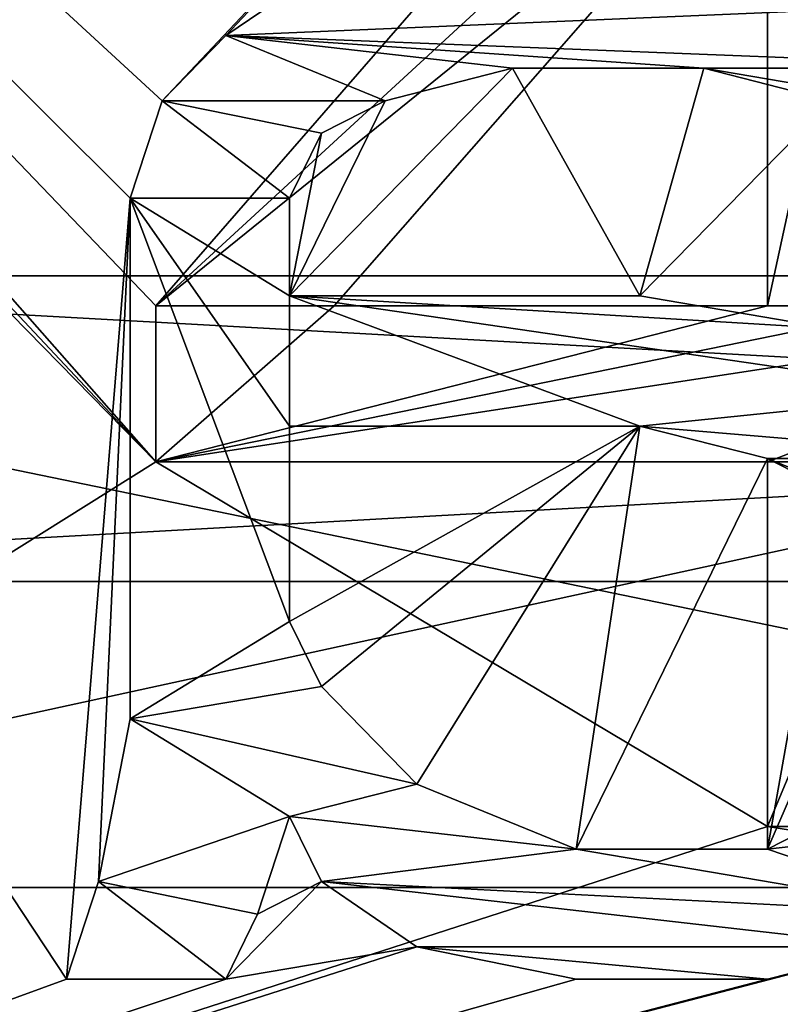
# Model space of a CAD drawing. Header units: millimetres. Extents: x -175 to 175, y 0 to 247.
# Tile 16 of 185: x -153.31 to -152.06, y 59.81 to 61.42. Entities that reach past the tile are written whole.
import ezdxf

# ---------------------------------------------------------------- set-up
doc = ezdxf.new("R2010")
doc.units = ezdxf.units.MM
doc.header["$LTSCALE"] = 65.185185
for name, color, linetype in [('1384', 7, 'CONTINUOUS'), ('1385', 7, 'CONTINUOUS'), ('1394', 7, 'CONTINUOUS'), ('1456', 7, 'CONTINUOUS'), ('1457', 7, 'CONTINUOUS'), ('1458', 7, 'CONTINUOUS'), ('1459', 7, 'CONTINUOUS'), ('1465', 7, 'CONTINUOUS'), ('1466', 7, 'CONTINUOUS'), ('1470', 7, 'CONTINUOUS'), ('1473', 7, 'CONTINUOUS'), ('1534', 7, 'CONTINUOUS'), ('1535', 7, 'CONTINUOUS'), ('1542', 7, 'CONTINUOUS'), ('1543', 7, 'CONTINUOUS'), ('1544', 7, 'CONTINUOUS'), ('1545', 7, 'CONTINUOUS'), ('1546', 7, 'CONTINUOUS'), ('1547', 7, 'CONTINUOUS'), ('1548', 7, 'CONTINUOUS'), ('1688', 7, 'CONTINUOUS'), ('1689', 7, 'CONTINUOUS'), ('1690', 7, 'CONTINUOUS'), ('1691', 7, 'CONTINUOUS'), ('1692', 7, 'CONTINUOUS'), ('1693', 7, 'CONTINUOUS'), ('1704', 7, 'CONTINUOUS'), ('1705', 7, 'CONTINUOUS'), ('1706', 7, 'CONTINUOUS'), ('1707', 7, 'CONTINUOUS'), ('1708', 7, 'CONTINUOUS'), ('1709', 7, 'CONTINUOUS'), ('1710', 7, 'CONTINUOUS'), ('1711', 7, 'CONTINUOUS'), ('1719', 7, 'CONTINUOUS'), ('1720', 7, 'CONTINUOUS'), ('1721', 7, 'CONTINUOUS'), ('1722', 7, 'CONTINUOUS'), ('1723', 7, 'CONTINUOUS'), ('1724', 7, 'CONTINUOUS'), ('1725', 7, 'CONTINUOUS'), ('1726', 7, 'CONTINUOUS'), ('1727', 7, 'CONTINUOUS'), ('1728', 7, 'CONTINUOUS'), ('1729', 7, 'CONTINUOUS'), ('1730', 7, 'CONTINUOUS'), ('1731', 7, 'CONTINUOUS'), ('1732', 7, 'CONTINUOUS'), ('1737', 7, 'CONTINUOUS'), ('1738', 7, 'CONTINUOUS'), ('1739', 7, 'CONTINUOUS'), ('1742', 7, 'CONTINUOUS'), ('1746', 7, 'CONTINUOUS'), ('1752', 7, 'CONTINUOUS'), ('1754', 7, 'CONTINUOUS'), ('1761', 7, 'CONTINUOUS')]:
    doc.layers.add(name, color=color, linetype=linetype)

msp = doc.modelspace()

# ---------------------------------------------------------------- linework, layer by layer
at = {"layer": '1384', "color": 7, "linetype": 'CONTINUOUS', "true_color": 0xe0f2ff}
for points in [[(-145.5496, 61, -19.4986), (-154.4504, 61, -19.4986), (-154.8529, 61, -18.1111), (-145.5496, 61, -19.4986)], [(-150, 61, -18.75), (-145.5496, 61, -19.4986), (-154.8529, 61, -18.1111), (-150, 61, -18.75)], [(-154.8529, 61, 18.1111), (-154.4504, 61, 19.4986), (-150, 61, 18.75), (-154.8529, 61, 18.1111)], [(-154.4504, 61, 19.4986), (-145.5496, 61, 19.4986), (-145.1471, 61, 18.1111), (-154.4504, 61, 19.4986)], [(-150, 61, 18.75), (-154.4504, 61, 19.4986), (-145.1471, 61, 18.1111), (-150, 61, 18.75)]]:
    msp.add_3dface(points, dxfattribs=at)
at = {"layer": '1385', "color": 7, "linetype": 'CONTINUOUS', "true_color": 0xe0f2ff}
for points in [[(-154.5617, 60.5, -19.986), (-145.4383, 60.5, -19.986), (-154.5616, 5.8, -19.986), (-154.5617, 60.5, -19.986)], [(-154.5616, 5.8, -19.986), (-145.4383, 60.5, -19.986), (-145.4384, 5.8, -19.986), (-154.5616, 5.8, -19.986)]]:
    msp.add_3dface(points, dxfattribs=at)
at = {"layer": '1394', "color": 7, "linetype": 'CONTINUOUS', "true_color": 0xe0f2ff}
for points in [[(-145.4383, 60.5, 19.986), (-154.5617, 60.5, 19.986), (-145.4384, 5.8, 19.986), (-145.4383, 60.5, 19.986)], [(-145.4384, 5.8, 19.986), (-154.5617, 60.5, 19.986), (-154.5616, 5.8, 19.986), (-145.4384, 5.8, 19.986)]]:
    msp.add_3dface(points, dxfattribs=at)
at = {"layer": '1456', "color": 7, "linetype": 'CONTINUOUS', "true_color": 0xe0f2ff}
for points in [[(-154.8529, 61, 18.1111), (-150, 61, 18.75), (-154.5938, 60, 17.1453), (-154.8529, 61, 18.1111)], [(-154.5938, 60, 17.1453), (-150, 61, 18.75), (-150, 60, 17.75), (-154.5938, 60, 17.1453)]]:
    msp.add_3dface(points, dxfattribs=at)
at = {"layer": '1457', "color": 7, "linetype": 'CONTINUOUS', "true_color": 0xe0f2ff}
for points in [[(-150, 61, -18.75), (-154.8529, 61, -18.1111), (-150, 60, -17.75), (-150, 61, -18.75)], [(-150, 60, -17.75), (-154.8529, 61, -18.1111), (-154.5938, 60, -17.1453), (-150, 60, -17.75)]]:
    msp.add_3dface(points, dxfattribs=at)
at = {"layer": '1458', "color": 7, "linetype": 'CONTINUOUS', "true_color": 0xe0f2ff}
for points in [[(-154.4504, 61, 19.4986), (-154.5617, 60.5, 19.986), (-145.4383, 60.5, 19.986), (-154.4504, 61, 19.4986)], [(-145.5496, 61, 19.4986), (-154.4504, 61, 19.4986), (-145.4383, 60.5, 19.986), (-145.5496, 61, 19.4986)]]:
    msp.add_3dface(points, dxfattribs=at)
at = {"layer": '1459', "color": 7, "linetype": 'CONTINUOUS', "true_color": 0xe0f2ff}
for points in [[(-154.4504, 61, -19.4986), (-145.5496, 61, -19.4986), (-154.5617, 60.5, -19.986), (-154.4504, 61, -19.4986)], [(-145.5496, 61, -19.4986), (-145.4383, 60.5, -19.986), (-154.5617, 60.5, -19.986), (-145.5496, 61, -19.4986)]]:
    msp.add_3dface(points, dxfattribs=at)
at = {"layer": '1465', "color": 7, "linetype": 'CONTINUOUS', "true_color": 0xe0f2ff}
for points in [[(-155.95, 62.6858, 10.3057), (-150, 62.6858, 11.9), (-155.95, 54.1, 10.3057), (-155.95, 62.6858, 10.3057)], [(-155.95, 54.1, 10.3057), (-150, 62.6858, 11.9), (-150, 54.1, 11.9), (-155.95, 54.1, 10.3057)]]:
    msp.add_3dface(points, dxfattribs=at)
at = {"layer": '1466', "color": 7, "linetype": 'CONTINUOUS', "true_color": 0xe0f2ff}
for points in [[(-155.95, 54.1, -10.3057), (-150, 54.1, -11.9), (-155.95, 62.6858, -10.3057), (-155.95, 54.1, -10.3057)], [(-155.95, 62.6858, -10.3057), (-150, 54.1, -11.9), (-150, 62.6858, -11.9), (-155.95, 62.6858, -10.3057)]]:
    msp.add_3dface(points, dxfattribs=at)
at = {"layer": '1470', "color": 7, "linetype": 'CONTINUOUS', "true_color": 0xe0f2ff}
for points in [[(-155.8883, 63.8783, 14.5), (-156.0277, 63.834, 14.5), (-153.0833, 60.6957, 14.5), (-155.8883, 63.8783, 14.5)], [(-152.0833, 62.1, 14.5), (-155.8883, 63.8783, 14.5), (-153.0833, 60.9511, 14.5), (-152.0833, 62.1, 14.5)], [(-153.0833, 60.9511, 14.5), (-155.8883, 63.8783, 14.5), (-153.0833, 60.6957, 14.5), (-153.0833, 60.9511, 14.5)], [(-156.0277, 63.834, 14.5), (-156.1084, 63.7832, 14.5), (-153.0833, 60.6957, 14.5), (-156.0277, 63.834, 14.5)], [(-156.1084, 63.7832, 14.5), (-156.1084, 58.8, 14.5), (-153.0833, 60.6957, 14.5), (-156.1084, 63.7832, 14.5)], [(-156.1084, 58.8, 14.5), (-152.0833, 60.1, 14.5), (-153.0833, 60.6957, 14.5), (-156.1084, 58.8, 14.5)], [(-153.0833, 60.6957, 14.5), (-152.0833, 60.1, 14.5), (-152.0833, 60.6957, 14.5), (-153.0833, 60.6957, 14.5)], [(-156.1084, 58.8, 14.5), (-143.8916, 58.8, 14.5), (-152.0833, 60.1, 14.5), (-156.1084, 58.8, 14.5)], [(-152.0833, 60.1, 14.5), (-143.8916, 58.8, 14.5), (-151.8333, 60.1, 14.5), (-152.0833, 60.1, 14.5)]]:
    msp.add_3dface(points, dxfattribs=at)
at = {"layer": '1473', "color": 7, "linetype": 'CONTINUOUS', "true_color": 0xe0f2ff}
for points in [[(-155.8883, 63.8783, -14.5), (-150, 64.5423, -14.5), (-153.0729, 61.2862, -14.5), (-155.8883, 63.8783, -14.5)], [(-153.0729, 61.2862, -14.5), (-150, 64.5423, -14.5), (-152.9688, 61.3926, -14.5), (-153.0729, 61.2862, -14.5)], [(-152.9688, 61.3926, -14.5), (-150, 64.5423, -14.5), (-152.8125, 61.4989, -14.5), (-152.9688, 61.3926, -14.5)], [(-156.1084, 58.8, -14.5), (-155.8883, 63.8783, -14.5), (-153.2292, 59.85, -14.5), (-156.1084, 58.8, -14.5)], [(-153.2292, 59.85, -14.5), (-155.8883, 63.8783, -14.5), (-153.125, 61.1266, -14.5), (-153.2292, 59.85, -14.5)], [(-153.125, 61.1266, -14.5), (-155.8883, 63.8783, -14.5), (-153.0729, 61.2862, -14.5), (-153.125, 61.1266, -14.5)], [(-152.7083, 61.2862, -14.5), (-152.5, 61.3394, -14.5), (-152.8646, 60.967, -14.5), (-152.7083, 61.2862, -14.5)], [(-152.8646, 60.967, -14.5), (-152.5, 61.3394, -14.5), (-152.2917, 60.967, -14.5), (-152.8646, 60.967, -14.5)], [(-152.5, 61.3394, -14.5), (-152.1875, 61.3394, -14.5), (-152.2917, 60.967, -14.5), (-152.5, 61.3394, -14.5)], [(-152.1875, 61.3394, -14.5), (-151.9792, 61.2862, -14.5), (-152.2917, 60.967, -14.5), (-152.1875, 61.3394, -14.5)], [(-152.8125, 61.233, -14.5), (-152.7083, 61.2862, -14.5), (-152.8646, 60.967, -14.5), (-152.8125, 61.233, -14.5)], [(-152.2917, 60.967, -14.5), (-151.9792, 61.2862, -14.5), (-151.9792, 60.9138, -14.5), (-152.2917, 60.967, -14.5)], [(-152.8646, 61.1266, -14.5), (-152.8125, 61.233, -14.5), (-152.8646, 60.967, -14.5), (-152.8646, 61.1266, -14.5)], [(-153.1771, 60.0096, -14.5), (-153.2292, 59.85, -14.5), (-153.125, 61.1266, -14.5), (-153.1771, 60.0096, -14.5)], [(-153.125, 60.2755, -14.5), (-153.1771, 60.0096, -14.5), (-153.125, 61.1266, -14.5), (-153.125, 60.2755, -14.5)], [(-152.8646, 60.116, -14.5), (-152.8125, 60.0096, -14.5), (-152.9167, 59.9564, -14.5), (-152.8646, 60.116, -14.5)], [(-152.8125, 60.0096, -14.5), (-152.6563, 59.9032, -14.5), (-152.9688, 59.85, -14.5), (-152.8125, 60.0096, -14.5)], [(-152.9167, 59.9564, -14.5), (-152.8125, 60.0096, -14.5), (-152.9688, 59.85, -14.5), (-152.9167, 59.9564, -14.5)], [(-151.1458, 59.85, -14.5), (-156.1084, 58.8, -14.5), (-151.875, 59.9032, -14.5), (-151.1458, 59.85, -14.5)], [(-151.875, 59.9032, -14.5), (-156.1084, 58.8, -14.5), (-152.0833, 59.85, -14.5), (-151.875, 59.9032, -14.5)], [(-152.3958, 59.85, -14.5), (-156.1084, 58.8, -14.5), (-152.6563, 59.9032, -14.5), (-152.3958, 59.85, -14.5)], [(-152.6563, 59.9032, -14.5), (-156.1084, 58.8, -14.5), (-152.9688, 59.85, -14.5), (-152.6563, 59.9032, -14.5)], [(-143.8916, 58.8, -14.5), (-156.1084, 58.8, -14.5), (-147.2917, 59.85, -14.5), (-143.8916, 58.8, -14.5)], [(-156.1084, 58.8, -14.5), (-147.5521, 59.85, -14.5), (-147.2917, 59.85, -14.5), (-156.1084, 58.8, -14.5)], [(-147.5521, 59.85, -14.5), (-156.1084, 58.8, -14.5), (-148.5417, 59.85, -14.5), (-147.5521, 59.85, -14.5)], [(-156.1084, 58.8, -14.5), (-148.8021, 59.85, -14.5), (-148.5417, 59.85, -14.5), (-156.1084, 58.8, -14.5)], [(-148.8021, 59.85, -14.5), (-156.1084, 58.8, -14.5), (-149.2187, 59.85, -14.5), (-148.8021, 59.85, -14.5)], [(-149.4792, 59.85, -14.5), (-156.1084, 58.8, -14.5), (-150.0521, 59.85, -14.5), (-149.4792, 59.85, -14.5)], [(-156.1084, 58.8, -14.5), (-149.4792, 59.85, -14.5), (-149.2187, 59.85, -14.5), (-156.1084, 58.8, -14.5)], [(-150.0521, 59.85, -14.5), (-156.1084, 58.8, -14.5), (-150.3125, 59.85, -14.5), (-150.0521, 59.85, -14.5)], [(-150.3125, 59.85, -14.5), (-156.1084, 58.8, -14.5), (-150.8854, 59.85, -14.5), (-150.3125, 59.85, -14.5)], [(-150.8854, 59.85, -14.5), (-156.1084, 58.8, -14.5), (-151.1458, 59.85, -14.5), (-150.8854, 59.85, -14.5)], [(-156.1084, 58.8, -14.5), (-153.2292, 59.85, -14.5), (-152.9688, 59.85, -14.5), (-156.1084, 58.8, -14.5)], [(-152.0833, 59.85, -14.5), (-156.1084, 58.8, -14.5), (-152.3958, 59.85, -14.5), (-152.0833, 59.85, -14.5)]]:
    msp.add_3dface(points, dxfattribs=at)
at = {"layer": '1534', "color": 7, "linetype": 'CONTINUOUS', "true_color": 0xe0f2ff}
for points in [[(-151.8333, 62.1, 14), (-152.0833, 62.1, 14), (-153.0833, 60.9511, 14), (-151.8333, 62.1, 14)], [(-151.8333, 62.1, 14), (-153.0833, 60.9511, 14), (-152.0833, 61.7596, 14), (-151.8333, 62.1, 14)], [(-151.8333, 60.9511, 14), (-151.8333, 62.1, 14), (-152.0833, 60.9511, 14), (-151.8333, 60.9511, 14)], [(-152.0833, 60.9511, 14), (-151.8333, 62.1, 14), (-152.0833, 61.7596, 14), (-152.0833, 60.9511, 14)], [(-153.0833, 60.9511, 14), (-152.7917, 60.9511, 14), (-152.0833, 61.7596, 14), (-153.0833, 60.9511, 14)], [(-151.4167, 60.9511, 14), (-151.8333, 60.9511, 14), (-153.0833, 60.6957, 14), (-151.4167, 60.9511, 14)], [(-153.0833, 60.6957, 14), (-151.8333, 60.9511, 14), (-152.0833, 60.9511, 14), (-153.0833, 60.6957, 14)], [(-152.0833, 60.6957, 14), (-151.4167, 60.9511, 14), (-153.0833, 60.6957, 14), (-152.0833, 60.6957, 14)], [(-153.0833, 60.9511, 14), (-153.0833, 60.6957, 14), (-152.7917, 60.9511, 14), (-153.0833, 60.9511, 14)], [(-152.7917, 60.9511, 14), (-153.0833, 60.6957, 14), (-152.0833, 60.9511, 14), (-152.7917, 60.9511, 14)], [(-151.8333, 60.6957, 14), (-151.4167, 60.9511, 14), (-152.0833, 60.6957, 14), (-151.8333, 60.6957, 14)], [(-151.8333, 60.1, 14), (-151.8333, 60.6957, 14), (-152.0833, 60.1, 14), (-151.8333, 60.1, 14)], [(-152.0833, 60.1, 14), (-151.8333, 60.6957, 14), (-152.0833, 60.6957, 14), (-152.0833, 60.1, 14)]]:
    msp.add_3dface(points, dxfattribs=at)
at = {"layer": '1535', "color": 7, "linetype": 'CONTINUOUS', "true_color": 0xe0f2ff}
for points in [[(-152.0833, 60.1, 14.5), (-151.8333, 60.1, 14.5), (-151.8333, 60.1, 14), (-152.0833, 60.1, 14.5)], [(-152.0833, 60.1, 14.5), (-151.8333, 60.1, 14), (-152.0833, 60.1, 14), (-152.0833, 60.1, 14.5)]]:
    msp.add_3dface(points, dxfattribs=at)
at = {"layer": '1542', "color": 7, "linetype": 'CONTINUOUS', "true_color": 0xe0f2ff}
for points in [[(-152.0833, 62.1, 14.5), (-153.0833, 60.9511, 14.5), (-152.0833, 62.1, 14), (-152.0833, 62.1, 14.5)], [(-152.0833, 62.1, 14), (-153.0833, 60.9511, 14.5), (-153.0833, 60.9511, 14), (-152.0833, 62.1, 14)]]:
    msp.add_3dface(points, dxfattribs=at)
at = {"layer": '1543', "color": 7, "linetype": 'CONTINUOUS', "true_color": 0xe0f2ff}
for points in [[(-153.0833, 60.9511, 14.5), (-153.0833, 60.6957, 14.5), (-153.0833, 60.6957, 14), (-153.0833, 60.9511, 14.5)], [(-153.0833, 60.9511, 14.5), (-153.0833, 60.6957, 14), (-153.0833, 60.9511, 14), (-153.0833, 60.9511, 14.5)]]:
    msp.add_3dface(points, dxfattribs=at)
at = {"layer": '1544', "color": 7, "linetype": 'CONTINUOUS', "true_color": 0xe0f2ff}
for points in [[(-153.0833, 60.6957, 14.5), (-152.0833, 60.6957, 14.5), (-153.0833, 60.6957, 14), (-153.0833, 60.6957, 14.5)], [(-152.0833, 60.6957, 14.5), (-152.0833, 60.6957, 14), (-153.0833, 60.6957, 14), (-152.0833, 60.6957, 14.5)]]:
    msp.add_3dface(points, dxfattribs=at)
at = {"layer": '1545', "color": 7, "linetype": 'CONTINUOUS', "true_color": 0xe0f2ff}
for points in [[(-152.0833, 60.6957, 14.5), (-152.0833, 60.1, 14.5), (-152.0833, 60.6957, 14), (-152.0833, 60.6957, 14.5)], [(-152.0833, 60.1, 14.5), (-152.0833, 60.1, 14), (-152.0833, 60.6957, 14), (-152.0833, 60.1, 14.5)]]:
    msp.add_3dface(points, dxfattribs=at)
at = {"layer": '1546', "color": 7, "linetype": 'CONTINUOUS', "true_color": 0xe0f2ff}
for points in [[(-152.0833, 61.7596, 14), (-152.7917, 60.9511, 14), (-152.0833, 61.7596, 14.5), (-152.0833, 61.7596, 14)], [(-152.7917, 60.9511, 14), (-152.7917, 60.9511, 14.5), (-152.0833, 61.7596, 14.5), (-152.7917, 60.9511, 14)]]:
    msp.add_3dface(points, dxfattribs=at)
at = {"layer": '1547', "color": 7, "linetype": 'CONTINUOUS', "true_color": 0xe0f2ff}
for points in [[(-152.0833, 60.9511, 14), (-152.0833, 61.7596, 14), (-152.0833, 60.9511, 14.5), (-152.0833, 60.9511, 14)], [(-152.0833, 61.7596, 14), (-152.0833, 61.7596, 14.5), (-152.0833, 60.9511, 14.5), (-152.0833, 61.7596, 14)]]:
    msp.add_3dface(points, dxfattribs=at)
at = {"layer": '1548', "color": 7, "linetype": 'CONTINUOUS', "true_color": 0xe0f2ff}
for points in [[(-152.7917, 60.9511, 14), (-152.0833, 60.9511, 14), (-152.7917, 60.9511, 14.5), (-152.7917, 60.9511, 14)], [(-152.7917, 60.9511, 14.5), (-152.0833, 60.9511, 14), (-152.0833, 60.9511, 14.5), (-152.7917, 60.9511, 14.5)]]:
    msp.add_3dface(points, dxfattribs=at)
at = {"layer": '1688', "color": 7, "linetype": 'CONTINUOUS', "true_color": 0xe0f2ff}
for points in [[(-153.2292, 59.85, -14.5), (-153.1771, 60.0096, -14.5), (-153.1771, 60.0096, -14), (-153.2292, 59.85, -14.5)], [(-153.2292, 59.85, -14), (-153.2292, 59.85, -14.5), (-153.1771, 60.0096, -14), (-153.2292, 59.85, -14)]]:
    msp.add_3dface(points, dxfattribs=at)
at = {"layer": '1689', "color": 7, "linetype": 'CONTINUOUS', "true_color": 0xe0f2ff}
for points in [[(-153.1771, 60.0096, -14.5), (-153.125, 60.2755, -14.5), (-153.125, 60.2755, -14), (-153.1771, 60.0096, -14.5)], [(-153.1771, 60.0096, -14), (-153.1771, 60.0096, -14.5), (-153.125, 60.2755, -14), (-153.1771, 60.0096, -14)]]:
    msp.add_3dface(points, dxfattribs=at)
at = {"layer": '1690', "color": 7, "linetype": 'CONTINUOUS', "true_color": 0xe0f2ff}
for points in [[(-153.125, 60.2755, -14.5), (-153.125, 61.1266, -14.5), (-153.125, 60.2755, -14), (-153.125, 60.2755, -14.5)], [(-153.125, 60.2755, -14), (-153.125, 61.1266, -14.5), (-153.125, 61.1266, -14), (-153.125, 60.2755, -14)]]:
    msp.add_3dface(points, dxfattribs=at)
at = {"layer": '1691', "color": 7, "linetype": 'CONTINUOUS', "true_color": 0xe0f2ff}
for points in [[(-153.125, 61.1266, -14.5), (-153.0729, 61.2862, -14.5), (-153.0729, 61.2862, -14), (-153.125, 61.1266, -14.5)], [(-153.125, 61.1266, -14), (-153.125, 61.1266, -14.5), (-153.0729, 61.2862, -14), (-153.125, 61.1266, -14)]]:
    msp.add_3dface(points, dxfattribs=at)
at = {"layer": '1692', "color": 7, "linetype": 'CONTINUOUS', "true_color": 0xe0f2ff}
for points in [[(-153.0729, 61.2862, -14.5), (-152.9688, 61.3926, -14.5), (-152.9688, 61.3926, -14), (-153.0729, 61.2862, -14.5)], [(-153.0729, 61.2862, -14), (-153.0729, 61.2862, -14.5), (-152.9688, 61.3926, -14), (-153.0729, 61.2862, -14)]]:
    msp.add_3dface(points, dxfattribs=at)
at = {"layer": '1693', "color": 7, "linetype": 'CONTINUOUS', "true_color": 0xe0f2ff}
for points in [[(-152.9688, 61.3926, -14.5), (-152.8125, 61.4989, -14.5), (-152.8125, 61.4989, -14), (-152.9688, 61.3926, -14.5)], [(-152.9688, 61.3926, -14), (-152.9688, 61.3926, -14.5), (-152.8125, 61.4989, -14), (-152.9688, 61.3926, -14)]]:
    msp.add_3dface(points, dxfattribs=at)
at = {"layer": '1704', "color": 7, "linetype": 'CONTINUOUS', "true_color": 0xe0f2ff}
for points in [[(-151.9792, 61.2862, -14.5), (-152.1875, 61.3394, -14.5), (-152.1875, 61.3394, -14), (-151.9792, 61.2862, -14.5)], [(-151.9792, 61.2862, -14), (-151.9792, 61.2862, -14.5), (-152.1875, 61.3394, -14), (-151.9792, 61.2862, -14)]]:
    msp.add_3dface(points, dxfattribs=at)
at = {"layer": '1705', "color": 7, "linetype": 'CONTINUOUS', "true_color": 0xe0f2ff}
for points in [[(-152.1875, 61.3394, -14.5), (-152.5, 61.3394, -14.5), (-152.5, 61.3394, -14), (-152.1875, 61.3394, -14.5)], [(-152.1875, 61.3394, -14), (-152.1875, 61.3394, -14.5), (-152.5, 61.3394, -14), (-152.1875, 61.3394, -14)]]:
    msp.add_3dface(points, dxfattribs=at)
at = {"layer": '1706', "color": 7, "linetype": 'CONTINUOUS', "true_color": 0xe0f2ff}
for points in [[(-152.5, 61.3394, -14.5), (-152.7083, 61.2862, -14.5), (-152.7083, 61.2862, -14), (-152.5, 61.3394, -14.5)], [(-152.5, 61.3394, -14), (-152.5, 61.3394, -14.5), (-152.7083, 61.2862, -14), (-152.5, 61.3394, -14)]]:
    msp.add_3dface(points, dxfattribs=at)
at = {"layer": '1707', "color": 7, "linetype": 'CONTINUOUS', "true_color": 0xe0f2ff}
for points in [[(-152.7083, 61.2862, -14.5), (-152.8125, 61.233, -14.5), (-152.8125, 61.233, -14), (-152.7083, 61.2862, -14.5)], [(-152.7083, 61.2862, -14), (-152.7083, 61.2862, -14.5), (-152.8125, 61.233, -14), (-152.7083, 61.2862, -14)]]:
    msp.add_3dface(points, dxfattribs=at)
at = {"layer": '1708', "color": 7, "linetype": 'CONTINUOUS', "true_color": 0xe0f2ff}
for points in [[(-152.8125, 61.233, -14.5), (-152.8646, 61.1266, -14.5), (-152.8646, 61.1266, -14), (-152.8125, 61.233, -14.5)], [(-152.8125, 61.233, -14), (-152.8125, 61.233, -14.5), (-152.8646, 61.1266, -14), (-152.8125, 61.233, -14)]]:
    msp.add_3dface(points, dxfattribs=at)
at = {"layer": '1709', "color": 7, "linetype": 'CONTINUOUS', "true_color": 0xe0f2ff}
for points in [[(-152.8646, 61.1266, -14.5), (-152.8646, 60.967, -14.5), (-152.8646, 60.967, -14), (-152.8646, 61.1266, -14.5)], [(-152.8646, 61.1266, -14), (-152.8646, 61.1266, -14.5), (-152.8646, 60.967, -14), (-152.8646, 61.1266, -14)]]:
    msp.add_3dface(points, dxfattribs=at)
at = {"layer": '1710', "color": 7, "linetype": 'CONTINUOUS', "true_color": 0xe0f2ff}
for points in [[(-152.8646, 60.967, -14.5), (-152.2917, 60.967, -14.5), (-152.8646, 60.967, -14), (-152.8646, 60.967, -14.5)], [(-152.8646, 60.967, -14), (-152.2917, 60.967, -14.5), (-152.2917, 60.967, -14), (-152.8646, 60.967, -14)]]:
    msp.add_3dface(points, dxfattribs=at)
at = {"layer": '1711', "color": 7, "linetype": 'CONTINUOUS', "true_color": 0xe0f2ff}
for points in [[(-152.2917, 60.967, -14.5), (-151.9792, 60.9138, -14.5), (-151.9792, 60.9138, -14), (-152.2917, 60.967, -14.5)], [(-152.2917, 60.967, -14), (-152.2917, 60.967, -14.5), (-151.9792, 60.9138, -14), (-152.2917, 60.967, -14)]]:
    msp.add_3dface(points, dxfattribs=at)
at = {"layer": '1719', "color": 7, "linetype": 'CONTINUOUS', "true_color": 0xe0f2ff}
for points in [[(-151.875, 59.9032, -14.5), (-152.0833, 59.85, -14.5), (-152.0833, 59.85, -14), (-151.875, 59.9032, -14.5)], [(-151.875, 59.9032, -14), (-151.875, 59.9032, -14.5), (-152.0833, 59.85, -14), (-151.875, 59.9032, -14)]]:
    msp.add_3dface(points, dxfattribs=at)
at = {"layer": '1720', "color": 7, "linetype": 'CONTINUOUS', "true_color": 0xe0f2ff}
for points in [[(-152.0833, 59.85, -14.5), (-152.3958, 59.85, -14.5), (-152.3958, 59.85, -14), (-152.0833, 59.85, -14.5)], [(-152.0833, 59.85, -14), (-152.0833, 59.85, -14.5), (-152.3958, 59.85, -14), (-152.0833, 59.85, -14)]]:
    msp.add_3dface(points, dxfattribs=at)
at = {"layer": '1721', "color": 7, "linetype": 'CONTINUOUS', "true_color": 0xe0f2ff}
for points in [[(-152.3958, 59.85, -14.5), (-152.6563, 59.9032, -14.5), (-152.6563, 59.9032, -14), (-152.3958, 59.85, -14.5)], [(-152.3958, 59.85, -14), (-152.3958, 59.85, -14.5), (-152.6563, 59.9032, -14), (-152.3958, 59.85, -14)]]:
    msp.add_3dface(points, dxfattribs=at)
at = {"layer": '1722', "color": 7, "linetype": 'CONTINUOUS', "true_color": 0xe0f2ff}
for points in [[(-152.6563, 59.9032, -14.5), (-152.8125, 60.0096, -14.5), (-152.8125, 60.0096, -14), (-152.6563, 59.9032, -14.5)], [(-152.6563, 59.9032, -14), (-152.6563, 59.9032, -14.5), (-152.8125, 60.0096, -14), (-152.6563, 59.9032, -14)]]:
    msp.add_3dface(points, dxfattribs=at)
at = {"layer": '1723', "color": 7, "linetype": 'CONTINUOUS', "true_color": 0xe0f2ff}
for points in [[(-152.8125, 60.0096, -14.5), (-152.8646, 60.116, -14.5), (-152.8646, 60.116, -14), (-152.8125, 60.0096, -14.5)], [(-152.8125, 60.0096, -14), (-152.8125, 60.0096, -14.5), (-152.8646, 60.116, -14), (-152.8125, 60.0096, -14)]]:
    msp.add_3dface(points, dxfattribs=at)
at = {"layer": '1724', "color": 7, "linetype": 'CONTINUOUS', "true_color": 0xe0f2ff}
for points in [[(-152.8646, 60.116, -14.5), (-152.9167, 59.9564, -14.5), (-152.9167, 59.9564, -14), (-152.8646, 60.116, -14.5)], [(-152.8646, 60.116, -14), (-152.8646, 60.116, -14.5), (-152.9167, 59.9564, -14), (-152.8646, 60.116, -14)]]:
    msp.add_3dface(points, dxfattribs=at)
at = {"layer": '1725', "color": 7, "linetype": 'CONTINUOUS', "true_color": 0xe0f2ff}
for points in [[(-152.9167, 59.9564, -14.5), (-152.9688, 59.85, -14.5), (-152.9688, 59.85, -14), (-152.9167, 59.9564, -14.5)], [(-152.9167, 59.9564, -14), (-152.9167, 59.9564, -14.5), (-152.9688, 59.85, -14), (-152.9167, 59.9564, -14)]]:
    msp.add_3dface(points, dxfattribs=at)
at = {"layer": '1726', "color": 7, "linetype": 'CONTINUOUS', "true_color": 0xe0f2ff}
for points in [[(-152.9688, 59.85, -14.5), (-153.2292, 59.85, -14.5), (-153.2292, 59.85, -14), (-152.9688, 59.85, -14.5)], [(-152.9688, 59.85, -14.5), (-153.2292, 59.85, -14), (-152.9688, 59.85, -14), (-152.9688, 59.85, -14.5)]]:
    msp.add_3dface(points, dxfattribs=at)
at = {"layer": '1727', "color": 7, "linetype": 'CONTINUOUS', "true_color": 0xe0f2ff}
for points in [[(-152.8646, 60.7543, -14), (-152.8646, 60.7543, -14.5), (-152.8646, 60.4351, -14), (-152.8646, 60.7543, -14)], [(-152.8646, 60.4351, -14), (-152.8646, 60.7543, -14.5), (-152.8646, 60.4351, -14.5), (-152.8646, 60.4351, -14)]]:
    msp.add_3dface(points, dxfattribs=at)
at = {"layer": '1728', "color": 7, "linetype": 'CONTINUOUS', "true_color": 0xe0f2ff}
for points in [[(-152.8646, 60.4351, -14), (-152.8646, 60.4351, -14.5), (-152.8125, 60.3287, -14), (-152.8646, 60.4351, -14)], [(-152.8125, 60.3287, -14), (-152.8646, 60.4351, -14.5), (-152.8125, 60.3287, -14.5), (-152.8125, 60.3287, -14)]]:
    msp.add_3dface(points, dxfattribs=at)
at = {"layer": '1729', "color": 7, "linetype": 'CONTINUOUS', "true_color": 0xe0f2ff}
for points in [[(-152.8125, 60.3287, -14), (-152.8125, 60.3287, -14.5), (-152.6563, 60.1691, -14), (-152.8125, 60.3287, -14)], [(-152.6563, 60.1691, -14), (-152.8125, 60.3287, -14.5), (-152.6563, 60.1691, -14.5), (-152.6563, 60.1691, -14)]]:
    msp.add_3dface(points, dxfattribs=at)
at = {"layer": '1730', "color": 7, "linetype": 'CONTINUOUS', "true_color": 0xe0f2ff}
for points in [[(-152.6563, 60.1691, -14), (-152.6563, 60.1691, -14.5), (-152.3958, 60.0628, -14), (-152.6563, 60.1691, -14)], [(-152.3958, 60.0628, -14), (-152.6563, 60.1691, -14.5), (-152.3958, 60.0628, -14.5), (-152.3958, 60.0628, -14)]]:
    msp.add_3dface(points, dxfattribs=at)
at = {"layer": '1731', "color": 7, "linetype": 'CONTINUOUS', "true_color": 0xe0f2ff}
for points in [[(-152.3958, 60.0628, -14), (-152.3958, 60.0628, -14.5), (-152.0833, 60.0628, -14), (-152.3958, 60.0628, -14)], [(-152.0833, 60.0628, -14), (-152.3958, 60.0628, -14.5), (-152.0833, 60.0628, -14.5), (-152.0833, 60.0628, -14)]]:
    msp.add_3dface(points, dxfattribs=at)
at = {"layer": '1732', "color": 7, "linetype": 'CONTINUOUS', "true_color": 0xe0f2ff}
for points in [[(-152.0833, 60.0628, -14), (-152.0833, 60.0628, -14.5), (-151.875, 60.1691, -14), (-152.0833, 60.0628, -14)], [(-151.875, 60.1691, -14), (-152.0833, 60.0628, -14.5), (-151.875, 60.1691, -14.5), (-151.875, 60.1691, -14)]]:
    msp.add_3dface(points, dxfattribs=at)
at = {"layer": '1737', "color": 7, "linetype": 'CONTINUOUS', "true_color": 0xe0f2ff}
for points in [[(-151.9792, 60.6479, -14), (-151.9792, 60.6479, -14.5), (-152.0833, 60.7011, -14), (-151.9792, 60.6479, -14)], [(-152.0833, 60.7011, -14), (-151.9792, 60.6479, -14.5), (-152.0833, 60.7011, -14.5), (-152.0833, 60.7011, -14)]]:
    msp.add_3dface(points, dxfattribs=at)
at = {"layer": '1738', "color": 7, "linetype": 'CONTINUOUS', "true_color": 0xe0f2ff}
for points in [[(-152.0833, 60.7011, -14), (-152.0833, 60.7011, -14.5), (-152.2917, 60.7543, -14), (-152.0833, 60.7011, -14)], [(-152.2917, 60.7543, -14), (-152.0833, 60.7011, -14.5), (-152.2917, 60.7543, -14.5), (-152.2917, 60.7543, -14)]]:
    msp.add_3dface(points, dxfattribs=at)
at = {"layer": '1739', "color": 7, "linetype": 'CONTINUOUS', "true_color": 0xe0f2ff}
for points in [[(-152.8646, 60.7543, -14.5), (-152.8646, 60.7543, -14), (-152.2917, 60.7543, -14), (-152.8646, 60.7543, -14.5)], [(-152.8646, 60.7543, -14.5), (-152.2917, 60.7543, -14), (-152.2917, 60.7543, -14.5), (-152.8646, 60.7543, -14.5)]]:
    msp.add_3dface(points, dxfattribs=at)
at = {"layer": '1742', "linetype": 'CONTINUOUS'}
for points in [[(-150, 60, -17.75), (-154.5938, 60, -17.1453), (-153.9583, 58.5495, -17.303), (-150, 60, -17.75)], [(-150, 60, -17.75), (-153.9583, 58.5495, -17.303), (-149.4386, 58.5495, -17.7411), (-150, 60, -17.75)]]:
    msp.add_3dface(points, dxfattribs=at)
at = {"layer": '1746', "linetype": 'CONTINUOUS'}
for points in [[(-154.5938, 60, 17.1453), (-150, 60, 17.75), (-154.7315, 58.446, 17.1078), (-154.5938, 60, 17.1453)], [(-150, 60, 17.75), (-147.1046, 58.5495, 17.5123), (-154.7315, 58.446, 17.1078), (-150, 60, 17.75)]]:
    msp.add_3dface(points, dxfattribs=at)
at = {"layer": '1752', "linetype": 'CONTINUOUS'}
msp.add_3dface([(-152.0833, 61.7596, 14.5), (-152.7917, 60.9511, 14.5), (-152.0833, 60.9511, 14.5), (-152.0833, 61.7596, 14.5)], dxfattribs=at)
at = {"layer": '1754', "linetype": 'CONTINUOUS'}
for points in [[(-152.8646, 60.4351, -14.5), (-152.8646, 60.7543, -14.5), (-152.2917, 60.7543, -14.5), (-152.8646, 60.4351, -14.5)], [(-152.8125, 60.3287, -14.5), (-152.8646, 60.4351, -14.5), (-152.2917, 60.7543, -14.5), (-152.8125, 60.3287, -14.5)], [(-152.6563, 60.1691, -14.5), (-152.8125, 60.3287, -14.5), (-152.2917, 60.7543, -14.5), (-152.6563, 60.1691, -14.5)], [(-152.3958, 60.0628, -14.5), (-152.6563, 60.1691, -14.5), (-152.2917, 60.7543, -14.5), (-152.3958, 60.0628, -14.5)], [(-152.0833, 60.7011, -14.5), (-152.3958, 60.0628, -14.5), (-152.2917, 60.7543, -14.5), (-152.0833, 60.7011, -14.5)], [(-152.0833, 60.0628, -14.5), (-152.3958, 60.0628, -14.5), (-152.0833, 60.7011, -14.5), (-152.0833, 60.0628, -14.5)], [(-151.9792, 60.6479, -14.5), (-152.0833, 60.0628, -14.5), (-152.0833, 60.7011, -14.5), (-151.9792, 60.6479, -14.5)], [(-151.875, 60.5415, -14.5), (-152.0833, 60.0628, -14.5), (-151.9792, 60.6479, -14.5), (-151.875, 60.5415, -14.5)], [(-151.875, 60.1691, -14.5), (-152.0833, 60.0628, -14.5), (-151.875, 60.5415, -14.5), (-151.875, 60.1691, -14.5)]]:
    msp.add_3dface(points, dxfattribs=at)
at = {"layer": '1761', "linetype": 'CONTINUOUS'}
for points in [[(-152.9688, 61.3926, -14), (-152.8125, 61.4989, -14), (-151.7187, 61.4457, -14), (-152.9688, 61.3926, -14)], [(-152.9688, 61.3926, -14), (-151.7187, 61.4457, -14), (-151.6146, 61.3394, -14), (-152.9688, 61.3926, -14)], [(-153.0729, 61.2862, -14), (-152.9688, 61.3926, -14), (-152.7083, 61.2862, -14), (-153.0729, 61.2862, -14)], [(-152.9688, 61.3926, -14), (-151.6146, 61.3394, -14), (-152.1875, 61.3394, -14), (-152.9688, 61.3926, -14)], [(-152.9688, 61.3926, -14), (-152.1875, 61.3394, -14), (-152.5, 61.3394, -14), (-152.9688, 61.3926, -14)], [(-152.9688, 61.3926, -14), (-152.5, 61.3394, -14), (-152.7083, 61.2862, -14), (-152.9688, 61.3926, -14)], [(-151.6146, 61.3394, -14), (-151.5625, 61.233, -14), (-152.1875, 61.3394, -14), (-151.6146, 61.3394, -14)], [(-151.5625, 61.233, -14), (-151.9792, 61.2862, -14), (-152.1875, 61.3394, -14), (-151.5625, 61.233, -14)], [(-153.125, 61.1266, -14), (-153.0729, 61.2862, -14), (-152.8646, 61.1266, -14), (-153.125, 61.1266, -14)], [(-153.0729, 61.2862, -14), (-152.7083, 61.2862, -14), (-152.8125, 61.233, -14), (-153.0729, 61.2862, -14)], [(-153.0729, 61.2862, -14), (-152.8125, 61.233, -14), (-152.8646, 61.1266, -14), (-153.0729, 61.2862, -14)], [(-153.125, 60.2755, -14), (-153.125, 61.1266, -14), (-152.8646, 60.4351, -14), (-153.125, 60.2755, -14)], [(-153.125, 61.1266, -14), (-152.8646, 61.1266, -14), (-152.8646, 60.967, -14), (-153.125, 61.1266, -14)], [(-153.125, 61.1266, -14), (-152.8646, 60.967, -14), (-152.8646, 60.7543, -14), (-153.125, 61.1266, -14)], [(-153.125, 61.1266, -14), (-152.8646, 60.7543, -14), (-152.8646, 60.4351, -14), (-153.125, 61.1266, -14)], [(-152.8646, 60.967, -14), (-152.2917, 60.967, -14), (-151.9792, 60.9138, -14), (-152.8646, 60.967, -14)], [(-152.8646, 60.967, -14), (-151.9792, 60.9138, -14), (-151.7708, 60.8074, -14), (-152.8646, 60.967, -14)], [(-152.8646, 60.967, -14), (-151.7708, 60.8074, -14), (-152.2917, 60.7543, -14), (-152.8646, 60.967, -14)], [(-152.8646, 60.7543, -14), (-152.8646, 60.967, -14), (-152.2917, 60.7543, -14), (-152.8646, 60.7543, -14)], [(-151.7708, 60.8074, -14), (-151.6667, 60.7011, -14), (-152.2917, 60.7543, -14), (-151.7708, 60.8074, -14)], [(-151.6667, 60.7011, -14), (-152.0833, 60.7011, -14), (-152.2917, 60.7543, -14), (-151.6667, 60.7011, -14)], [(-151.6667, 60.7011, -14), (-151.5625, 60.4883, -14), (-152.0833, 60.7011, -14), (-151.6667, 60.7011, -14)], [(-151.5625, 60.4883, -14), (-151.9792, 60.6479, -14), (-152.0833, 60.7011, -14), (-151.5625, 60.4883, -14)], [(-153.125, 60.2755, -14), (-152.8646, 60.4351, -14), (-152.8125, 60.3287, -14), (-153.125, 60.2755, -14)], [(-153.125, 60.2755, -14), (-152.8125, 60.3287, -14), (-152.6563, 60.1691, -14), (-153.125, 60.2755, -14)], [(-153.1771, 60.0096, -14), (-153.125, 60.2755, -14), (-152.8646, 60.116, -14), (-153.1771, 60.0096, -14)], [(-152.8646, 60.116, -14), (-153.125, 60.2755, -14), (-152.6563, 60.1691, -14), (-152.8646, 60.116, -14)], [(-152.8646, 60.116, -14), (-152.6563, 60.1691, -14), (-152.3958, 60.0628, -14), (-152.8646, 60.116, -14)], [(-151.6146, 60.116, -14), (-152.0833, 60.0628, -14), (-151.875, 60.1691, -14), (-151.6146, 60.116, -14)], [(-153.1771, 60.0096, -14), (-152.8646, 60.116, -14), (-152.9167, 59.9564, -14), (-153.1771, 60.0096, -14)], [(-152.8125, 60.0096, -14), (-152.8646, 60.116, -14), (-152.3958, 60.0628, -14), (-152.8125, 60.0096, -14)], [(-151.6146, 60.116, -14), (-151.7708, 59.9564, -14), (-152.0833, 60.0628, -14), (-151.6146, 60.116, -14)], [(-151.7708, 59.9564, -14), (-152.8125, 60.0096, -14), (-152.3958, 60.0628, -14), (-151.7708, 59.9564, -14)], [(-151.7708, 59.9564, -14), (-152.3958, 60.0628, -14), (-152.0833, 60.0628, -14), (-151.7708, 59.9564, -14)], [(-153.2292, 59.85, -14), (-153.1771, 60.0096, -14), (-152.9688, 59.85, -14), (-153.2292, 59.85, -14)], [(-153.1771, 60.0096, -14), (-152.9167, 59.9564, -14), (-152.9688, 59.85, -14), (-153.1771, 60.0096, -14)], [(-151.7708, 59.9564, -14), (-151.875, 59.9032, -14), (-152.8125, 60.0096, -14), (-151.7708, 59.9564, -14)], [(-151.875, 59.9032, -14), (-152.6563, 59.9032, -14), (-152.8125, 60.0096, -14), (-151.875, 59.9032, -14)], [(-151.875, 59.9032, -14), (-152.0833, 59.85, -14), (-152.6563, 59.9032, -14), (-151.875, 59.9032, -14)], [(-152.0833, 59.85, -14), (-152.3958, 59.85, -14), (-152.6563, 59.9032, -14), (-152.0833, 59.85, -14)]]:
    msp.add_3dface(points, dxfattribs=at)

doc.saveas('drawing.dxf')
